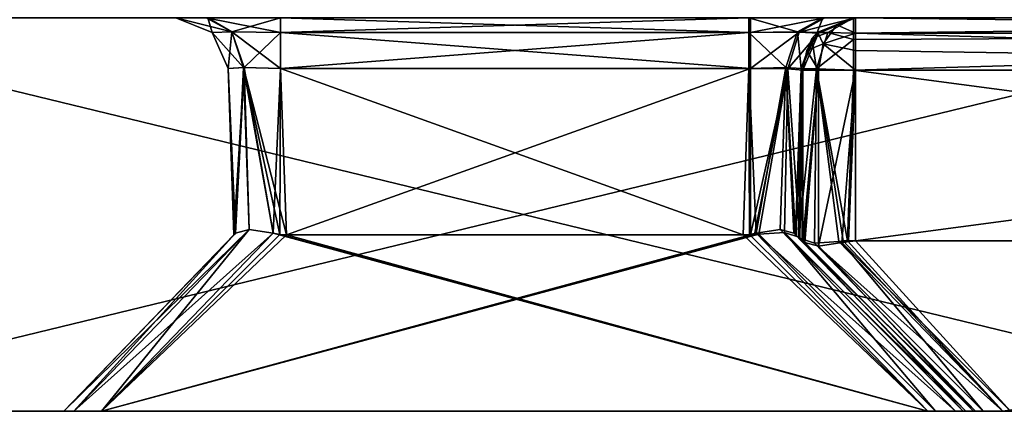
# Model space of a CAD drawing. Header units: millimetres. Extents: x -18.9 to 18.9, y -8.8 to 59.9.
# Tile 43 of 256: x 4.5 to 8.2, y -8.8 to -7.3. Entities that reach past the tile are written whole.
import ezdxf

# ---------------------------------------------------------------- set-up
doc = ezdxf.new("R2010")
doc.units = ezdxf.units.MM
doc.header["$LTSCALE"] = 65.185185
for name, color, linetype in [('3451', 7, 'CONTINUOUS'), ('3452', 7, 'CONTINUOUS'), ('3454', 7, 'CONTINUOUS'), ('3455', 7, 'CONTINUOUS'), ('3456', 7, 'CONTINUOUS'), ('3458', 7, 'CONTINUOUS'), ('3459', 7, 'CONTINUOUS'), ('3469', 7, 'CONTINUOUS'), ('3470', 7, 'CONTINUOUS'), ('3475', 7, 'CONTINUOUS'), ('3476', 7, 'CONTINUOUS'), ('3485', 7, 'CONTINUOUS'), ('3486', 7, 'CONTINUOUS'), ('3487', 7, 'CONTINUOUS'), ('3488', 7, 'CONTINUOUS'), ('3489', 7, 'CONTINUOUS'), ('3494', 7, 'CONTINUOUS'), ('3499', 7, 'CONTINUOUS'), ('3504', 7, 'CONTINUOUS'), ('3513', 7, 'CONTINUOUS'), ('3514', 7, 'CONTINUOUS'), ('3515', 7, 'CONTINUOUS'), ('3516', 7, 'CONTINUOUS'), ('3517', 7, 'CONTINUOUS'), ('3518', 7, 'CONTINUOUS'), ('3519', 7, 'CONTINUOUS'), ('3526', 7, 'CONTINUOUS'), ('3527', 7, 'CONTINUOUS'), ('3528', 7, 'CONTINUOUS'), ('3529', 7, 'CONTINUOUS'), ('3530', 7, 'CONTINUOUS'), ('3531', 7, 'CONTINUOUS'), ('3532', 7, 'CONTINUOUS'), ('3533', 7, 'CONTINUOUS'), ('3534', 7, 'CONTINUOUS'), ('3535', 7, 'CONTINUOUS'), ('3536', 7, 'CONTINUOUS'), ('3537', 7, 'CONTINUOUS'), ('3538', 7, 'CONTINUOUS'), ('3539', 7, 'CONTINUOUS'), ('3543', 7, 'CONTINUOUS'), ('3544', 7, 'CONTINUOUS')]:
    doc.layers.add(name, color=color, linetype=linetype)

msp = doc.modelspace()

# ---------------------------------------------------------------- linework, layer by layer
at = {"layer": '3451', "color": 7, "linetype": 'Continuous'}
for points in [[(14.5169, -8.8, -12.1803), (17.807, -8.8, -6.4814), (-14.5169, -8.8, -12.1803), (14.5169, -8.8, -12.1803)], [(-14.5169, -8.8, -12.1803), (17.807, -8.8, -6.4814), (7.9268, -8.8, -8.1957), (-14.5169, -8.8, -12.1803)], [(-9.4744, -8.8, -16.4114), (14.5169, -8.8, -12.1803), (-14.5169, -8.8, -12.1803), (-9.4744, -8.8, -16.4114)], [(-4.7732, -8.8, -7.3457), (-14.5169, -8.8, -12.1803), (4.6293, -8.8, -8.0518), (-4.7732, -8.8, -7.3457)], [(4.6293, -8.8, -8.0518), (-14.5169, -8.8, -12.1803), (4.6677, -8.8, -8.1568), (4.6293, -8.8, -8.0518)], [(4.6677, -8.8, -8.1568), (-14.5169, -8.8, -12.1803), (4.7732, -8.8, -8.1957), (4.6677, -8.8, -8.1568)], [(4.7732, -8.8, -8.1957), (-14.5169, -8.8, -12.1803), (7.9268, -8.8, -8.1957), (4.7732, -8.8, -8.1957)], [(-9.4744, -8.8, 16.4114), (-14.5169, -8.8, 12.1803), (9.4744, -8.8, 16.4114), (-9.4744, -8.8, 16.4114)], [(9.4744, -8.8, 16.4114), (-14.5169, -8.8, 12.1803), (14.5169, -8.8, 12.1803), (9.4744, -8.8, 16.4114)], [(14.5169, -8.8, 12.1803), (-14.5169, -8.8, 12.1803), (-3.1848, -8.8, 12.0371), (14.5169, -8.8, 12.1803)], [(9.4744, -8.8, -16.4114), (14.5169, -8.8, -12.1803), (-9.4744, -8.8, -16.4114), (9.4744, -8.8, -16.4114)], [(-3.2914, -8.8, -18.6619), (9.4744, -8.8, -16.4114), (-9.4744, -8.8, -16.4114), (-3.2914, -8.8, -18.6619)], [(3.2914, -8.8, 18.6619), (-9.4744, -8.8, 16.4114), (9.4744, -8.8, 16.4114), (3.2914, -8.8, 18.6619)], [(-7.9268, -8.8, 0.9957), (-4.7732, -8.8, 0.9957), (4.6293, -8.8, 1.7018), (-7.9268, -8.8, 0.9957)], [(0, -8.8, 5.3873), (-7.9268, -8.8, 0.9957), (4.7732, -8.8, 1.8457), (0, -8.8, 5.3873)], [(4.7732, -8.8, 1.8457), (-7.9268, -8.8, 0.9957), (4.6682, -8.8, 1.8073), (4.7732, -8.8, 1.8457)], [(4.6682, -8.8, 1.8073), (-7.9268, -8.8, 0.9957), (4.6293, -8.8, 1.7018), (4.6682, -8.8, 1.8073)], [(-4.6682, -8.8, -7.3073), (-4.7732, -8.8, -7.3457), (4.6293, -8.8, -8.0518), (-4.6682, -8.8, -7.3073)], [(-4.7732, -8.8, 0.9957), (-4.6677, -8.8, 0.9568), (4.6293, -8.8, 1.7018), (-4.7732, -8.8, 0.9957)], [(-4.6293, -8.8, -7.2018), (-4.6682, -8.8, -7.3073), (4.6293, -8.8, 1.7018), (-4.6293, -8.8, -7.2018)], [(4.6293, -8.8, 1.7018), (-4.6682, -8.8, -7.3073), (4.6293, -8.8, -8.0518), (4.6293, -8.8, 1.7018)], [(-4.6677, -8.8, 0.9568), (-4.6293, -8.8, 0.8518), (4.6293, -8.8, 1.7018), (-4.6677, -8.8, 0.9568)], [(-4.6293, -8.8, 0.8518), (-4.6293, -8.8, -7.2018), (4.6293, -8.8, 1.7018), (-4.6293, -8.8, 0.8518)], [(3.2914, -8.8, -18.6619), (9.4744, -8.8, -16.4114), (-3.2914, -8.8, -18.6619), (3.2914, -8.8, -18.6619)], [(3.1848, -8.8, 12.0371), (14.5169, -8.8, 12.1803), (-3.1848, -8.8, 12.0371), (3.1848, -8.8, 12.0371)], [(0, -8.8, 5.3873), (17.807, -8.8, 6.4814), (1.2724, -8.8, 5.6404), (0, -8.8, 5.3873)], [(17.807, -8.8, 6.4814), (0, -8.8, 5.3873), (4.7732, -8.8, 1.8457), (17.807, -8.8, 6.4814)], [(1.2724, -8.8, 5.6404), (17.807, -8.8, 6.4814), (2.3511, -8.8, 6.3611), (1.2724, -8.8, 5.6404)], [(2.3511, -8.8, 6.3611), (17.807, -8.8, 6.4814), (3.0719, -8.8, 7.4399), (2.3511, -8.8, 6.3611)], [(17.807, -8.8, 6.4814), (14.5169, -8.8, 12.1803), (3.0719, -8.8, 7.4399), (17.807, -8.8, 6.4814)], [(3.0719, -8.8, 7.4399), (14.5169, -8.8, 12.1803), (3.3249, -8.8, 8.7122), (3.0719, -8.8, 7.4399)], [(3.2877, -8.8, 11.9994), (14.5169, -8.8, 12.1803), (3.1848, -8.8, 12.0371), (3.2877, -8.8, 11.9994)], [(3.3249, -8.8, 11.897), (14.5169, -8.8, 12.1803), (3.2877, -8.8, 11.9994), (3.3249, -8.8, 11.897)], [(14.5169, -8.8, 12.1803), (3.3249, -8.8, 11.897), (3.3249, -8.8, 8.7122), (14.5169, -8.8, 12.1803)], [(7.9561, -8.8, 1.8457), (17.807, -8.8, 6.4814), (4.7732, -8.8, 1.8457), (7.9561, -8.8, 1.8457)], [(7.9268, -8.8, -8.1957), (17.807, -8.8, -6.4814), (8.0318, -8.8, -8.1573), (7.9268, -8.8, -8.1957)], [(8.0612, -8.8, 1.808), (17.807, -8.8, 6.4814), (7.9561, -8.8, 1.8457), (8.0612, -8.8, 1.808)], [(8.0318, -8.8, -8.1573), (17.807, -8.8, -6.4814), (8.0707, -8.8, -8.0518), (8.0318, -8.8, -8.1573)], [(8.1, -8.8, 1.7042), (17.807, -8.8, 6.4814), (8.0612, -8.8, 1.808), (8.1, -8.8, 1.7042)], [(8.0707, -8.8, -8.0518), (17.807, -8.8, -6.4814), (8.0707, -8.8, -5.0689), (8.0707, -8.8, -8.0518)], [(8.0707, -8.8, -5.0689), (17.807, -8.8, -6.4814), (13.2586, -8.8, -4.925), (8.0707, -8.8, -5.0689)], [(8.1081, -8.8, -4.9642), (8.0707, -8.8, -5.0689), (13.2586, -8.8, -4.925), (8.1081, -8.8, -4.9642)], [(18.95, -8.8), (17.807, -8.8, 6.4814), (8.1, -8.8, 1.7042), (18.95, -8.8)], [(8.1, -8.8, -1.2836), (18.95, -8.8), (8.1, -8.8, 1.7042), (8.1, -8.8, -1.2836)], [(18.95, -8.8), (8.1, -8.8, -1.2836), (8.1381, -8.8, -1.3873), (18.95, -8.8)], [(8.2122, -8.8, -4.925), (8.1081, -8.8, -4.9642), (13.2586, -8.8, -4.925), (8.2122, -8.8, -4.925)], [(8.2414, -8.8, -1.425), (18.95, -8.8), (8.1381, -8.8, -1.3873), (8.2414, -8.8, -1.425)]]:
    msp.add_3dface(points, dxfattribs=at)
at = {"layer": '3452', "color": 7, "linetype": 'Continuous'}
for points in [[(7.6204, -8.15, -4.275), (12.55, -8.15, -4.275), (7.6431, -7.5, -4.275), (7.6204, -8.15, -4.275)], [(12.55, -8.15, -4.275), (12.55, -7.5, -4.275), (7.6431, -7.5, -4.275), (12.55, -8.15, -4.275)]]:
    msp.add_3dface(points, dxfattribs=at)
at = {"layer": '3454', "color": 7, "linetype": 'Continuous'}
for points in [[(7.65, -8.15, -2.075), (7.65, -7.5, -2.075), (12.55, -7.5, -2.075), (7.65, -8.15, -2.075)], [(12.55, -8.15, -2.075), (7.65, -8.15, -2.075), (12.55, -7.5, -2.075), (12.55, -8.15, -2.075)]]:
    msp.add_3dface(points, dxfattribs=at)
at = {"layer": '3455', "color": 7, "linetype": 'Continuous'}
for points in [[(7.45, -8.15, 0.9952), (7.45, -7.5, 1.0179), (7.45, -7.5, -1.875), (7.45, -8.15, 0.9952)], [(7.45, -8.15, -1.875), (7.45, -8.15, 0.9952), (7.45, -7.5, -1.875), (7.45, -8.15, -1.875)]]:
    msp.add_3dface(points, dxfattribs=at)
at = {"layer": '3456', "color": 7, "linetype": 'Continuous'}
for points in [[(7.5872, -8.1528, -4.2778), (8.2122, -8.8, -4.925), (7.6037, -8.1507, -4.2757), (7.5872, -8.1528, -4.2778)], [(8.2122, -8.8, -4.925), (7.6204, -8.15, -4.275), (7.6037, -8.1507, -4.2757), (8.2122, -8.8, -4.925)], [(8.2122, -8.8, -4.925), (12.55, -8.15, -4.275), (7.6204, -8.15, -4.275), (8.2122, -8.8, -4.925)], [(8.2122, -8.8, -4.925), (13.2586, -8.8, -4.925), (12.55, -8.15, -4.275), (8.2122, -8.8, -4.925)]]:
    msp.add_3dface(points, dxfattribs=at)
at = {"layer": '3458', "color": 7, "linetype": 'Continuous'}
for points in [[(7.65, -8.15, -2.075), (8.2414, -8.8, -1.425), (7.5982, -8.1568, -2.0682), (7.65, -8.15, -2.075)], [(7.65, -8.15, -2.075), (7.5982, -8.1568, -2.0682), (7.624, -8.1517, -2.0733), (7.65, -8.15, -2.075)], [(8.2414, -8.8, -1.425), (7.65, -8.15, -2.075), (12.55, -8.15, -2.075), (8.2414, -8.8, -1.425)]]:
    msp.add_3dface(points, dxfattribs=at)
at = {"layer": '3459', "color": 7, "linetype": 'Continuous'}
for points in [[(7.447, -8.147, 1.0301), (8.1, -8.8, 1.7042), (7.4377, -8.1377, 1.0647), (7.447, -8.147, 1.0301)], [(7.45, -8.15, 0.9952), (8.1, -8.8, 1.7042), (7.447, -8.147, 1.0301), (7.45, -8.15, 0.9952)], [(8.1, -8.8, -1.2836), (8.1, -8.8, 1.7042), (7.45, -8.15, 0.9952), (8.1, -8.8, -1.2836)], [(8.1, -8.8, -1.2836), (7.45, -8.15, 0.9952), (7.45, -8.15, -1.875), (8.1, -8.8, -1.2836)], [(8.1, -8.8, -1.2836), (7.45, -8.15, -1.875), (7.4517, -8.1517, -1.9011), (8.1, -8.8, -1.2836)], [(7.4568, -8.1568, -1.9268), (8.1, -8.8, -1.2836), (7.4517, -8.1517, -1.9011), (7.4568, -8.1568, -1.9268)]]:
    msp.add_3dface(points, dxfattribs=at)
at = {"layer": '3469', "color": 7, "linetype": 'Continuous'}
for points in [[(9.4744, -8.8, -16.4114), (3.2914, -8.8, -18.6619), (9.4744, -7.3, -16.4114), (9.4744, -8.8, -16.4114)], [(3.2914, -8.8, -18.6619), (3.2914, -7.3, -18.6619), (9.4744, -7.3, -16.4114), (3.2914, -8.8, -18.6619)]]:
    msp.add_3dface(points, dxfattribs=at)
at = {"layer": '3470', "color": 7, "linetype": 'Continuous'}
for points in [[(3.2914, -8.8, 18.6619), (9.4744, -8.8, 16.4114), (3.2914, -7.3, 18.6619), (3.2914, -8.8, 18.6619)], [(9.4744, -8.8, 16.4114), (9.4744, -7.3, 16.4114), (3.2914, -7.3, 18.6619), (9.4744, -8.8, 16.4114)]]:
    msp.add_3dface(points, dxfattribs=at)
at = {"layer": '3475', "color": 7, "linetype": 'Continuous'}
for points in [[(8.1, -8.8, -1.2836), (7.4568, -8.1568, -1.9268), (7.5086, -8.1707, -2.0164), (8.1, -8.8, -1.2836)], [(7.5982, -8.1568, -2.0682), (8.1381, -8.8, -1.3873), (7.5086, -8.1707, -2.0164), (7.5982, -8.1568, -2.0682)], [(8.1381, -8.8, -1.3873), (8.1, -8.8, -1.2836), (7.5086, -8.1707, -2.0164), (8.1381, -8.8, -1.3873)], [(8.2414, -8.8, -1.425), (8.1381, -8.8, -1.3873), (7.5982, -8.1568, -2.0682), (8.2414, -8.8, -1.425)]]:
    msp.add_3dface(points, dxfattribs=at)
at = {"layer": '3476', "color": 7, "linetype": 'Continuous'}
for points in [[(7.45, -8.15, -1.875), (7.45, -7.5, -1.875), (7.5086, -7.5, -2.0164), (7.45, -8.15, -1.875)], [(7.4517, -8.1517, -1.9011), (7.45, -8.15, -1.875), (7.5086, -7.5, -2.0164), (7.4517, -8.1517, -1.9011)], [(7.4568, -8.1568, -1.9268), (7.4517, -8.1517, -1.9011), (7.5086, -7.5, -2.0164), (7.4568, -8.1568, -1.9268)], [(7.5086, -8.1707, -2.0164), (7.4568, -8.1568, -1.9268), (7.5086, -7.5, -2.0164), (7.5086, -8.1707, -2.0164)], [(7.65, -7.5, -2.075), (7.5982, -8.1568, -2.0682), (7.5086, -8.1707, -2.0164), (7.65, -7.5, -2.075)], [(7.65, -7.5, -2.075), (7.5086, -8.1707, -2.0164), (7.5086, -7.5, -2.0164), (7.65, -7.5, -2.075)], [(7.5982, -8.1568, -2.0682), (7.65, -7.5, -2.075), (7.624, -8.1517, -2.0733), (7.5982, -8.1568, -2.0682)], [(7.65, -7.5, -2.075), (7.65, -8.15, -2.075), (7.624, -8.1517, -2.0733), (7.65, -7.5, -2.075)]]:
    msp.add_3dface(points, dxfattribs=at)
at = {"layer": '3485', "color": 7, "linetype": 'Continuous'}
for points in [[(7.2212, -8.1273, -7.5461), (7.2434, -7.493, -7.5683), (5.4566, -7.493, -7.5683), (7.2212, -8.1273, -7.5461)], [(5.4788, -8.1273, -7.5461), (7.2212, -8.1273, -7.5461), (5.4566, -7.493, -7.5683), (5.4788, -8.1273, -7.5461)]]:
    msp.add_3dface(points, dxfattribs=at)
at = {"layer": '3486', "color": 7, "linetype": 'Continuous'}
for points in [[(7.4211, -8.1273, -4.475), (7.4433, -7.493, -4.475), (7.4433, -7.493, -7.3684), (7.4211, -8.1273, -4.475)], [(7.4211, -8.1273, -7.3462), (7.4211, -8.1273, -4.475), (7.4433, -7.493, -7.3684), (7.4211, -8.1273, -7.3462)]]:
    msp.add_3dface(points, dxfattribs=at)
at = {"layer": '3487', "color": 7, "linetype": 'Continuous'}
for points in [[(5.4788, -8.1273, 1.1961), (5.4566, -7.493, 1.2183), (7.25, -7.493, 1.2183), (5.4788, -8.1273, 1.1961)], [(7.25, -8.1273, 1.1961), (5.4788, -8.1273, 1.1961), (7.25, -7.493, 1.2183), (7.25, -8.1273, 1.1961)]]:
    msp.add_3dface(points, dxfattribs=at)
at = {"layer": '3488', "color": 7, "linetype": 'Continuous'}
for points in [[(5.2789, -8.1273, -7.3462), (5.2567, -7.493, -7.3684), (5.2567, -7.493, 1.0184), (5.2789, -8.1273, -7.3462)], [(5.2789, -8.1273, 0.9962), (5.2789, -8.1273, -7.3462), (5.2567, -7.493, 1.0184), (5.2789, -8.1273, 0.9962)]]:
    msp.add_3dface(points, dxfattribs=at)
at = {"layer": '3489', "color": 7, "linetype": 'Continuous'}
for points in [[(4.7732, -8.8, -8.1957), (7.9268, -8.8, -8.1957), (5.4288, -8.121, -7.54), (4.7732, -8.8, -8.1957)], [(5.4288, -8.121, -7.54), (7.9268, -8.8, -8.1957), (5.4537, -8.1257, -7.5446), (5.4288, -8.121, -7.54)], [(7.9268, -8.8, -8.1957), (5.4788, -8.1273, -7.5461), (5.4537, -8.1257, -7.5446), (7.9268, -8.8, -8.1957)], [(7.9268, -8.8, -8.1957), (7.2212, -8.1273, -7.5461), (5.4788, -8.1273, -7.5461), (7.9268, -8.8, -8.1957)], [(7.2212, -8.1273, -7.5461), (7.9268, -8.8, -8.1957), (7.2463, -8.1257, -7.5446), (7.2212, -8.1273, -7.5461)], [(7.2463, -8.1257, -7.5446), (7.9268, -8.8, -8.1957), (7.2712, -8.121, -7.54), (7.2463, -8.1257, -7.5446)]]:
    msp.add_3dface(points, dxfattribs=at)
at = {"layer": '3494', "color": 7, "linetype": 'Continuous'}
for points in [[(5.2789, -8.1273, 0.9962), (5.2567, -7.493, 1.0184), (5.3178, -7.4901, 1.1624), (5.2789, -8.1273, 0.9962)], [(5.2804, -8.1257, 1.0213), (5.2789, -8.1273, 0.9962), (5.3178, -7.4901, 1.1624), (5.2804, -8.1257, 1.0213)], [(5.285, -8.121, 1.0462), (5.2804, -8.1257, 1.0213), (5.3178, -7.4901, 1.1624), (5.285, -8.121, 1.0462)], [(5.3363, -8.1075, 1.1378), (5.285, -8.121, 1.0462), (5.3178, -7.4901, 1.1624), (5.3363, -8.1075, 1.1378)], [(5.4566, -7.493, 1.2183), (5.4288, -8.121, 1.19), (5.3178, -7.4901, 1.1624), (5.4566, -7.493, 1.2183)], [(5.4288, -8.121, 1.19), (5.3363, -8.1075, 1.1378), (5.3178, -7.4901, 1.1624), (5.4288, -8.121, 1.19)], [(5.4566, -7.493, 1.2183), (5.4537, -8.1257, 1.1946), (5.4288, -8.121, 1.19), (5.4566, -7.493, 1.2183)], [(5.4566, -7.493, 1.2183), (5.4788, -8.1273, 1.1961), (5.4537, -8.1257, 1.1946), (5.4566, -7.493, 1.2183)]]:
    msp.add_3dface(points, dxfattribs=at)
at = {"layer": '3499', "color": 7, "linetype": 'Continuous'}
for points in [[(7.2434, -7.493, -7.5683), (7.2212, -8.1273, -7.5461), (7.2463, -8.1257, -7.5446), (7.2434, -7.493, -7.5683)], [(7.2434, -7.493, -7.5683), (7.2712, -8.121, -7.54), (7.3844, -7.4901, -7.5102), (7.2434, -7.493, -7.5683)], [(7.2434, -7.493, -7.5683), (7.2463, -8.1257, -7.5446), (7.2712, -8.121, -7.54), (7.2434, -7.493, -7.5683)], [(7.2712, -8.121, -7.54), (7.3633, -8.1075, -7.4883), (7.3844, -7.4901, -7.5102), (7.2712, -8.121, -7.54)], [(7.3633, -8.1075, -7.4883), (7.415, -8.121, -7.3962), (7.3844, -7.4901, -7.5102), (7.3633, -8.1075, -7.4883)], [(7.4211, -8.1273, -7.3462), (7.4433, -7.493, -7.3684), (7.3844, -7.4901, -7.5102), (7.4211, -8.1273, -7.3462)], [(7.4196, -8.1257, -7.3713), (7.4211, -8.1273, -7.3462), (7.3844, -7.4901, -7.5102), (7.4196, -8.1257, -7.3713)], [(7.415, -8.121, -7.3962), (7.4196, -8.1257, -7.3713), (7.3844, -7.4901, -7.5102), (7.415, -8.121, -7.3962)]]:
    msp.add_3dface(points, dxfattribs=at)
at = {"layer": '3504', "color": 7, "linetype": 'Continuous'}
for points in [[(5.2567, -7.493, -7.3684), (5.285, -8.121, -7.3962), (5.3148, -7.4901, -7.5094), (5.2567, -7.493, -7.3684)], [(5.2567, -7.493, -7.3684), (5.2789, -8.1273, -7.3462), (5.2804, -8.1257, -7.3713), (5.2567, -7.493, -7.3684)], [(5.2567, -7.493, -7.3684), (5.2804, -8.1257, -7.3713), (5.285, -8.121, -7.3962), (5.2567, -7.493, -7.3684)], [(5.285, -8.121, -7.3962), (5.3367, -8.1075, -7.4883), (5.3148, -7.4901, -7.5094), (5.285, -8.121, -7.3962)], [(5.4788, -8.1273, -7.5461), (5.4566, -7.493, -7.5683), (5.3148, -7.4901, -7.5094), (5.4788, -8.1273, -7.5461)], [(5.4537, -8.1257, -7.5446), (5.4788, -8.1273, -7.5461), (5.3148, -7.4901, -7.5094), (5.4537, -8.1257, -7.5446)], [(5.4288, -8.121, -7.54), (5.4537, -8.1257, -7.5446), (5.3148, -7.4901, -7.5094), (5.4288, -8.121, -7.54)], [(5.3367, -8.1075, -7.4883), (5.4288, -8.121, -7.54), (5.3148, -7.4901, -7.5094), (5.3367, -8.1075, -7.4883)]]:
    msp.add_3dface(points, dxfattribs=at)
at = {"layer": '3513', "color": 7, "linetype": 'Continuous'}
for points in [[(7.2434, -7.3, -7.7681), (5.4566, -7.3, -7.7681), (5.4566, -7.3561, -7.6292), (7.2434, -7.3, -7.7681)], [(7.2434, -7.3, -7.7681), (5.4566, -7.3561, -7.6292), (7.2434, -7.3561, -7.6292), (7.2434, -7.3, -7.7681)], [(5.4566, -7.493, -7.5683), (7.2434, -7.493, -7.5683), (7.2434, -7.3561, -7.6292), (5.4566, -7.493, -7.5683)], [(5.4566, -7.3561, -7.6292), (5.4566, -7.493, -7.5683), (7.2434, -7.3561, -7.6292), (5.4566, -7.3561, -7.6292)]]:
    msp.add_3dface(points, dxfattribs=at)
at = {"layer": '3514', "color": 7, "linetype": 'Continuous'}
for points in [[(7.5254, -7.3, -7.6519), (7.2434, -7.3, -7.7681), (7.4293, -7.3542, -7.5543), (7.5254, -7.3, -7.6519)], [(7.2434, -7.3, -7.7681), (7.2434, -7.3561, -7.6292), (7.4293, -7.3542, -7.5543), (7.2434, -7.3, -7.7681)], [(7.5042, -7.3561, -7.3684), (7.5254, -7.3, -7.6519), (7.4293, -7.3542, -7.5543), (7.5042, -7.3561, -7.3684)], [(7.6431, -7.3, -7.3684), (7.5254, -7.3, -7.6519), (7.5042, -7.3561, -7.3684), (7.6431, -7.3, -7.3684)], [(7.2434, -7.3561, -7.6292), (7.3844, -7.4901, -7.5102), (7.4293, -7.3542, -7.5543), (7.2434, -7.3561, -7.6292)], [(7.2434, -7.493, -7.5683), (7.3844, -7.4901, -7.5102), (7.2434, -7.3561, -7.6292), (7.2434, -7.493, -7.5683)], [(7.3844, -7.4901, -7.5102), (7.4433, -7.493, -7.3684), (7.4293, -7.3542, -7.5543), (7.3844, -7.4901, -7.5102)], [(7.4433, -7.493, -7.3684), (7.5042, -7.3561, -7.3684), (7.4293, -7.3542, -7.5543), (7.4433, -7.493, -7.3684)]]:
    msp.add_3dface(points, dxfattribs=at)
at = {"layer": '3515', "color": 7, "linetype": 'Continuous'}
for points in [[(7.5037, -7.3566, -4.475), (7.6431, -7.3, -4.475), (7.5042, -7.3561, -7.3684), (7.5037, -7.3566, -4.475)], [(7.6431, -7.3, -4.475), (7.6431, -7.3, -7.3684), (7.5042, -7.3561, -7.3684), (7.6431, -7.3, -4.475)], [(7.4433, -7.493, -7.3684), (7.5037, -7.3566, -4.475), (7.5042, -7.3561, -7.3684), (7.4433, -7.493, -7.3684)], [(7.4433, -7.493, -7.3684), (7.484, -7.3788, -4.475), (7.5037, -7.3566, -4.475), (7.4433, -7.493, -7.3684)], [(7.4433, -7.493, -7.3684), (7.4433, -7.493, -4.475), (7.484, -7.3788, -4.475), (7.4433, -7.493, -7.3684)]]:
    msp.add_3dface(points, dxfattribs=at)
at = {"layer": '3516', "color": 7, "linetype": 'Continuous'}
for points in [[(5.4566, -7.3, 1.4181), (7.25, -7.3, 1.4181), (7.25, -7.3561, 1.2792), (5.4566, -7.3, 1.4181)], [(5.4566, -7.3561, 1.2792), (5.4566, -7.3, 1.4181), (7.25, -7.3561, 1.2792), (5.4566, -7.3561, 1.2792)], [(7.25, -7.493, 1.2183), (5.4566, -7.493, 1.2183), (5.4566, -7.3561, 1.2792), (7.25, -7.493, 1.2183)], [(7.25, -7.493, 1.2183), (5.4566, -7.3561, 1.2792), (7.25, -7.3561, 1.2792), (7.25, -7.493, 1.2183)]]:
    msp.add_3dface(points, dxfattribs=at)
at = {"layer": '3517', "color": 7, "linetype": 'Continuous'}
for points in [[(5.0569, -7.3, 1.0184), (5.179, -7.3, 1.3062), (5.1958, -7.3561, 1.0184), (5.0569, -7.3, 1.0184)], [(5.179, -7.3, 1.3062), (5.4566, -7.3, 1.4181), (5.2707, -7.3542, 1.2043), (5.179, -7.3, 1.3062)], [(5.1958, -7.3561, 1.0184), (5.179, -7.3, 1.3062), (5.2707, -7.3542, 1.2043), (5.1958, -7.3561, 1.0184)], [(5.4566, -7.3, 1.4181), (5.4566, -7.3561, 1.2792), (5.2707, -7.3542, 1.2043), (5.4566, -7.3, 1.4181)], [(5.2567, -7.493, 1.0184), (5.1958, -7.3561, 1.0184), (5.2707, -7.3542, 1.2043), (5.2567, -7.493, 1.0184)], [(5.3178, -7.4901, 1.1624), (5.2567, -7.493, 1.0184), (5.2707, -7.3542, 1.2043), (5.3178, -7.4901, 1.1624)], [(5.4566, -7.3561, 1.2792), (5.3178, -7.4901, 1.1624), (5.2707, -7.3542, 1.2043), (5.4566, -7.3561, 1.2792)], [(5.4566, -7.493, 1.2183), (5.3178, -7.4901, 1.1624), (5.4566, -7.3561, 1.2792), (5.4566, -7.493, 1.2183)]]:
    msp.add_3dface(points, dxfattribs=at)
at = {"layer": '3518', "color": 7, "linetype": 'Continuous'}
for points in [[(5.0569, -7.3, -7.3684), (5.0569, -7.3, 1.0184), (5.1958, -7.3561, 1.0184), (5.0569, -7.3, -7.3684)], [(5.1958, -7.3561, -7.3684), (5.0569, -7.3, -7.3684), (5.1958, -7.3561, 1.0184), (5.1958, -7.3561, -7.3684)], [(5.2567, -7.493, 1.0184), (5.2567, -7.493, -7.3684), (5.1958, -7.3561, -7.3684), (5.2567, -7.493, 1.0184)], [(5.2567, -7.493, 1.0184), (5.1958, -7.3561, -7.3684), (5.1958, -7.3561, 1.0184), (5.2567, -7.493, 1.0184)]]:
    msp.add_3dface(points, dxfattribs=at)
at = {"layer": '3519', "color": 7, "linetype": 'Continuous'}
for points in [[(5.1731, -7.3, -7.6504), (5.0569, -7.3, -7.3684), (5.2707, -7.3542, -7.5543), (5.1731, -7.3, -7.6504)], [(5.0569, -7.3, -7.3684), (5.1958, -7.3561, -7.3684), (5.2707, -7.3542, -7.5543), (5.0569, -7.3, -7.3684)], [(5.4566, -7.3, -7.7681), (5.1731, -7.3, -7.6504), (5.4566, -7.3561, -7.6292), (5.4566, -7.3, -7.7681)], [(5.1731, -7.3, -7.6504), (5.2707, -7.3542, -7.5543), (5.4566, -7.3561, -7.6292), (5.1731, -7.3, -7.6504)], [(5.1958, -7.3561, -7.3684), (5.3148, -7.4901, -7.5094), (5.2707, -7.3542, -7.5543), (5.1958, -7.3561, -7.3684)], [(5.2567, -7.493, -7.3684), (5.3148, -7.4901, -7.5094), (5.1958, -7.3561, -7.3684), (5.2567, -7.493, -7.3684)], [(5.3148, -7.4901, -7.5094), (5.4566, -7.493, -7.5683), (5.2707, -7.3542, -7.5543), (5.3148, -7.4901, -7.5094)], [(5.2707, -7.3542, -7.5543), (5.4566, -7.493, -7.5683), (5.4566, -7.3561, -7.6292), (5.2707, -7.3542, -7.5543)]]:
    msp.add_3dface(points, dxfattribs=at)
at = {"layer": '3526', "color": 7, "linetype": 'Continuous'}
for points in [[(8.0707, -8.8, -8.0518), (8.0707, -8.8, -5.0689), (7.415, -8.121, -7.3962), (8.0707, -8.8, -8.0518)], [(7.415, -8.121, -7.3962), (8.0707, -8.8, -5.0689), (7.4196, -8.1257, -7.3713), (7.415, -8.121, -7.3962)], [(8.0707, -8.8, -5.0689), (7.4211, -8.1273, -7.3462), (7.4196, -8.1257, -7.3713), (8.0707, -8.8, -5.0689)], [(8.0707, -8.8, -5.0689), (7.4211, -8.1273, -4.475), (7.4211, -8.1273, -7.3462), (8.0707, -8.8, -5.0689)], [(7.4211, -8.1273, -4.475), (8.0707, -8.8, -5.0689), (7.4323, -8.1389, -4.4078), (7.4211, -8.1273, -4.475)], [(7.4211, -8.1273, -4.475), (7.4323, -8.1389, -4.4078), (7.4239, -8.1303, -4.4409), (7.4211, -8.1273, -4.475)]]:
    msp.add_3dface(points, dxfattribs=at)
at = {"layer": '3527', "color": 7, "linetype": 'Continuous'}
for points in [[(5.285, -8.121, 1.0462), (4.6293, -8.8, 1.7018), (5.2804, -8.1257, 1.0213), (5.285, -8.121, 1.0462)], [(5.2804, -8.1257, -7.3713), (4.6293, -8.8, -8.0518), (5.285, -8.121, -7.3962), (5.2804, -8.1257, -7.3713)], [(4.6293, -8.8, 1.7018), (4.6293, -8.8, -8.0518), (5.2804, -8.1257, 1.0213), (4.6293, -8.8, 1.7018)], [(5.2789, -8.1273, -7.3462), (4.6293, -8.8, -8.0518), (5.2804, -8.1257, -7.3713), (5.2789, -8.1273, -7.3462)], [(4.6293, -8.8, -8.0518), (5.2789, -8.1273, 0.9962), (5.2804, -8.1257, 1.0213), (4.6293, -8.8, -8.0518)], [(4.6293, -8.8, -8.0518), (5.2789, -8.1273, -7.3462), (5.2789, -8.1273, 0.9962), (4.6293, -8.8, -8.0518)]]:
    msp.add_3dface(points, dxfattribs=at)
at = {"layer": '3528', "color": 7, "linetype": 'Continuous'}
for points in [[(5.4537, -8.1257, 1.1946), (4.7732, -8.8, 1.8457), (5.4288, -8.121, 1.19), (5.4537, -8.1257, 1.1946)], [(7.9561, -8.8, 1.8457), (4.7732, -8.8, 1.8457), (7.281, -8.1249, 1.1938), (7.9561, -8.8, 1.8457)], [(7.281, -8.1249, 1.1938), (4.7732, -8.8, 1.8457), (7.2655, -8.1267, 1.1955), (7.281, -8.1249, 1.1938)], [(5.4788, -8.1273, 1.1961), (4.7732, -8.8, 1.8457), (5.4537, -8.1257, 1.1946), (5.4788, -8.1273, 1.1961)], [(4.7732, -8.8, 1.8457), (7.25, -8.1273, 1.1961), (7.2655, -8.1267, 1.1955), (4.7732, -8.8, 1.8457)], [(4.7732, -8.8, 1.8457), (5.4788, -8.1273, 1.1961), (7.25, -8.1273, 1.1961), (4.7732, -8.8, 1.8457)]]:
    msp.add_3dface(points, dxfattribs=at)
at = {"layer": '3529', "color": 7, "linetype": 'Continuous'}
for points in [[(7.25, -8.1273, 1.1961), (7.25, -7.493, 1.2183), (7.3918, -7.4951, 1.1592), (7.25, -8.1273, 1.1961)], [(7.2655, -8.1267, 1.1955), (7.25, -8.1273, 1.1961), (7.3918, -7.4951, 1.1592), (7.2655, -8.1267, 1.1955)], [(7.281, -8.1249, 1.1938), (7.2655, -8.1267, 1.1955), (7.3918, -7.4951, 1.1592), (7.281, -8.1249, 1.1938)], [(7.3794, -8.1181, 1.1489), (7.281, -8.1249, 1.1938), (7.3918, -7.4951, 1.1592), (7.3794, -8.1181, 1.1489)], [(7.4377, -8.1377, 1.0647), (7.3794, -8.1181, 1.1489), (7.3918, -7.4951, 1.1592), (7.4377, -8.1377, 1.0647)], [(7.45, -7.5, 1.0179), (7.4377, -8.1377, 1.0647), (7.3918, -7.4951, 1.1592), (7.45, -7.5, 1.0179)], [(7.45, -7.5, 1.0179), (7.447, -8.147, 1.0301), (7.4377, -8.1377, 1.0647), (7.45, -7.5, 1.0179)], [(7.45, -7.5, 1.0179), (7.45, -8.15, 0.9952), (7.447, -8.147, 1.0301), (7.45, -7.5, 1.0179)]]:
    msp.add_3dface(points, dxfattribs=at)
at = {"layer": '3530', "color": 7, "linetype": 'Continuous'}
for points in [[(7.9561, -8.8, 1.8457), (7.281, -8.1249, 1.1938), (7.3794, -8.1181, 1.1489), (7.9561, -8.8, 1.8457)], [(8.0612, -8.8, 1.808), (7.9561, -8.8, 1.8457), (7.3794, -8.1181, 1.1489), (8.0612, -8.8, 1.808)], [(7.4377, -8.1377, 1.0647), (8.0612, -8.8, 1.808), (7.3794, -8.1181, 1.1489), (7.4377, -8.1377, 1.0647)], [(8.1, -8.8, 1.7042), (8.0612, -8.8, 1.808), (7.4377, -8.1377, 1.0647), (8.1, -8.8, 1.7042)]]:
    msp.add_3dface(points, dxfattribs=at)
at = {"layer": '3531', "color": 7, "linetype": 'Continuous'}
for points in [[(4.6682, -8.8, 1.8073), (4.6293, -8.8, 1.7018), (5.3363, -8.1075, 1.1378), (4.6682, -8.8, 1.8073)], [(4.6293, -8.8, 1.7018), (5.285, -8.121, 1.0462), (5.3363, -8.1075, 1.1378), (4.6293, -8.8, 1.7018)], [(5.4288, -8.121, 1.19), (4.6682, -8.8, 1.8073), (5.3363, -8.1075, 1.1378), (5.4288, -8.121, 1.19)], [(4.7732, -8.8, 1.8457), (4.6682, -8.8, 1.8073), (5.4288, -8.121, 1.19), (4.7732, -8.8, 1.8457)]]:
    msp.add_3dface(points, dxfattribs=at)
at = {"layer": '3532', "color": 7, "linetype": 'Continuous'}
for points in [[(7.2712, -8.121, -7.54), (8.0318, -8.8, -8.1573), (7.3633, -8.1075, -7.4883), (7.2712, -8.121, -7.54)], [(8.0318, -8.8, -8.1573), (8.0707, -8.8, -8.0518), (7.3633, -8.1075, -7.4883), (8.0318, -8.8, -8.1573)], [(8.0707, -8.8, -8.0518), (7.415, -8.121, -7.3962), (7.3633, -8.1075, -7.4883), (8.0707, -8.8, -8.0518)], [(7.9268, -8.8, -8.1957), (8.0318, -8.8, -8.1573), (7.2712, -8.121, -7.54), (7.9268, -8.8, -8.1957)]]:
    msp.add_3dface(points, dxfattribs=at)
at = {"layer": '3533', "color": 7, "linetype": 'Continuous'}
for points in [[(4.6677, -8.8, -8.1568), (4.7732, -8.8, -8.1957), (5.3367, -8.1075, -7.4883), (4.6677, -8.8, -8.1568)], [(5.285, -8.121, -7.3962), (4.6677, -8.8, -8.1568), (5.3367, -8.1075, -7.4883), (5.285, -8.121, -7.3962)], [(4.7732, -8.8, -8.1957), (5.4288, -8.121, -7.54), (5.3367, -8.1075, -7.4883), (4.7732, -8.8, -8.1957)], [(4.6293, -8.8, -8.0518), (4.6677, -8.8, -8.1568), (5.285, -8.121, -7.3962), (4.6293, -8.8, -8.0518)]]:
    msp.add_3dface(points, dxfattribs=at)
at = {"layer": '3534', "color": 7, "linetype": 'Continuous'}
for points in [[(7.65, -7.3, 1.0179), (7.65, -7.3, -1.875), (7.508, -7.3592, -1.875), (7.65, -7.3, 1.0179)], [(7.5086, -7.3586, 1.0179), (7.65, -7.3, 1.0179), (7.508, -7.3592, -1.875), (7.5086, -7.3586, 1.0179)], [(7.45, -7.5, -1.875), (7.45, -7.5, 1.0179), (7.5086, -7.3586, 1.0179), (7.45, -7.5, -1.875)], [(7.45, -7.5, -1.875), (7.5086, -7.3586, 1.0179), (7.4648, -7.4246, -1.875), (7.45, -7.5, -1.875)], [(7.4648, -7.4246, -1.875), (7.5086, -7.3586, 1.0179), (7.508, -7.3592, -1.875), (7.4648, -7.4246, -1.875)]]:
    msp.add_3dface(points, dxfattribs=at)
at = {"layer": '3535', "color": 7, "linetype": 'Continuous'}
for points in [[(7.25, -7.3, 1.4181), (7.5337, -7.3, 1.3003), (7.25, -7.3561, 1.2792), (7.25, -7.3, 1.4181)], [(7.25, -7.3561, 1.2792), (7.5337, -7.3, 1.3003), (7.4353, -7.3551, 1.2034), (7.25, -7.3561, 1.2792)], [(7.5337, -7.3, 1.3003), (7.65, -7.3, 1.0179), (7.4353, -7.3551, 1.2034), (7.5337, -7.3, 1.3003)], [(7.65, -7.3, 1.0179), (7.5086, -7.3586, 1.0179), (7.4353, -7.3551, 1.2034), (7.65, -7.3, 1.0179)], [(7.3918, -7.4951, 1.1592), (7.25, -7.493, 1.2183), (7.4353, -7.3551, 1.2034), (7.3918, -7.4951, 1.1592)], [(7.25, -7.493, 1.2183), (7.25, -7.3561, 1.2792), (7.4353, -7.3551, 1.2034), (7.25, -7.493, 1.2183)], [(7.5086, -7.3586, 1.0179), (7.3918, -7.4951, 1.1592), (7.4353, -7.3551, 1.2034), (7.5086, -7.3586, 1.0179)], [(7.45, -7.5, 1.0179), (7.3918, -7.4951, 1.1592), (7.5086, -7.3586, 1.0179), (7.45, -7.5, 1.0179)]]:
    msp.add_3dface(points, dxfattribs=at)
at = {"layer": '3536', "color": 7, "linetype": 'Continuous'}
for points in [[(8.0707, -8.8, -5.0689), (8.1081, -8.8, -4.9642), (7.4323, -8.1389, -4.4078), (8.0707, -8.8, -5.0689)], [(7.4323, -8.1389, -4.4078), (8.1081, -8.8, -4.9642), (7.4934, -8.1596, -4.3202), (7.4323, -8.1389, -4.4078)], [(8.2122, -8.8, -4.925), (7.5872, -8.1528, -4.2778), (7.4934, -8.1596, -4.3202), (8.2122, -8.8, -4.925)], [(8.1081, -8.8, -4.9642), (8.2122, -8.8, -4.925), (7.4934, -8.1596, -4.3202), (8.1081, -8.8, -4.9642)]]:
    msp.add_3dface(points, dxfattribs=at)
at = {"layer": '3537', "color": 7, "linetype": 'Continuous'}
for points in [[(7.4433, -7.493, -4.475), (7.4211, -8.1273, -4.475), (7.4239, -8.1303, -4.4409), (7.4433, -7.493, -4.475)], [(7.4323, -8.1389, -4.4078), (7.4433, -7.493, -4.475), (7.4239, -8.1303, -4.4409), (7.4323, -8.1389, -4.4078)], [(7.4433, -7.493, -4.475), (7.4323, -8.1389, -4.4078), (7.5018, -7.4951, -4.3336), (7.4433, -7.493, -4.475)], [(7.4323, -8.1389, -4.4078), (7.4934, -8.1596, -4.3202), (7.5018, -7.4951, -4.3336), (7.4323, -8.1389, -4.4078)], [(7.4934, -8.1596, -4.3202), (7.5872, -8.1528, -4.2778), (7.5018, -7.4951, -4.3336), (7.4934, -8.1596, -4.3202)], [(7.6204, -8.15, -4.275), (7.6431, -7.5, -4.275), (7.5018, -7.4951, -4.3336), (7.6204, -8.15, -4.275)], [(7.6037, -8.1507, -4.2757), (7.6204, -8.15, -4.275), (7.5018, -7.4951, -4.3336), (7.6037, -8.1507, -4.2757)], [(7.5872, -8.1528, -4.2778), (7.6037, -8.1507, -4.2757), (7.5018, -7.4951, -4.3336), (7.5872, -8.1528, -4.2778)]]:
    msp.add_3dface(points, dxfattribs=at)
at = {"layer": '3538', "color": 7, "linetype": 'Continuous'}
for points in [[(7.5451, -7.3568, -4.3755), (7.6431, -7.3, -4.475), (7.5037, -7.3566, -4.475), (7.5451, -7.3568, -4.3755)], [(7.6431, -7.3591, -4.333), (7.6431, -7.3, -4.475), (7.5451, -7.3568, -4.3755), (7.6431, -7.3591, -4.333)], [(7.484, -7.3788, -4.475), (7.5451, -7.3568, -4.3755), (7.5037, -7.3566, -4.475), (7.484, -7.3788, -4.475)], [(7.484, -7.3788, -4.475), (7.5018, -7.4951, -4.3336), (7.5451, -7.3568, -4.3755), (7.484, -7.3788, -4.475)], [(7.5018, -7.4951, -4.3336), (7.6431, -7.3824, -4.3132), (7.5451, -7.3568, -4.3755), (7.5018, -7.4951, -4.3336)], [(7.6431, -7.3824, -4.3132), (7.6431, -7.3591, -4.333), (7.5451, -7.3568, -4.3755), (7.6431, -7.3824, -4.3132)], [(7.4433, -7.493, -4.475), (7.5018, -7.4951, -4.3336), (7.484, -7.3788, -4.475), (7.4433, -7.493, -4.475)], [(7.5018, -7.4951, -4.3336), (7.6431, -7.5, -4.275), (7.6431, -7.3824, -4.3132), (7.5018, -7.4951, -4.3336)]]:
    msp.add_3dface(points, dxfattribs=at)
at = {"layer": '3539', "color": 7, "linetype": 'Continuous'}
for points in [[(12.55, -7.3, -4.475), (7.6431, -7.3, -4.475), (7.6431, -7.3591, -4.333), (12.55, -7.3, -4.475)], [(12.55, -7.3586, -4.3336), (12.55, -7.3, -4.475), (7.6431, -7.3591, -4.333), (12.55, -7.3586, -4.3336)], [(7.6431, -7.5, -4.275), (12.55, -7.5, -4.275), (12.55, -7.3586, -4.3336), (7.6431, -7.5, -4.275)], [(7.6431, -7.5, -4.275), (12.55, -7.3586, -4.3336), (7.6431, -7.3824, -4.3132), (7.6431, -7.5, -4.275)], [(7.6431, -7.3824, -4.3132), (12.55, -7.3586, -4.3336), (7.6431, -7.3591, -4.333), (7.6431, -7.3824, -4.3132)]]:
    msp.add_3dface(points, dxfattribs=at)
at = {"layer": '3543', "color": 7, "linetype": 'Continuous'}
for points in [[(7.65, -7.3, -1.875), (12.55, -7.3, -1.875), (12.55, -7.3586, -2.0164), (7.65, -7.3, -1.875)], [(7.65, -7.3591, -2.017), (7.65, -7.3, -1.875), (12.55, -7.3586, -2.0164), (7.65, -7.3591, -2.017)], [(12.55, -7.5, -2.075), (7.65, -7.3591, -2.017), (12.55, -7.3586, -2.0164), (12.55, -7.5, -2.075)], [(12.55, -7.5, -2.075), (7.65, -7.4246, -2.0602), (7.65, -7.3591, -2.017), (12.55, -7.5, -2.075)], [(12.55, -7.5, -2.075), (7.65, -7.5, -2.075), (7.65, -7.4246, -2.0602), (12.55, -7.5, -2.075)]]:
    msp.add_3dface(points, dxfattribs=at)
at = {"layer": '3544', "color": 7, "linetype": 'Continuous'}
for points in [[(7.508, -7.3592, -1.875), (7.65, -7.3, -1.875), (7.5793, -7.3268, -1.9457), (7.508, -7.3592, -1.875)], [(7.5793, -7.3268, -1.9457), (7.65, -7.3, -1.875), (7.65, -7.3591, -2.017), (7.5793, -7.3268, -1.9457)], [(7.4648, -7.4246, -1.875), (7.508, -7.3592, -1.875), (7.5275, -7.4, -1.9975), (7.4648, -7.4246, -1.875)], [(7.5275, -7.4, -1.9975), (7.508, -7.3592, -1.875), (7.5793, -7.3268, -1.9457), (7.5275, -7.4, -1.9975)], [(7.5275, -7.4, -1.9975), (7.5793, -7.3268, -1.9457), (7.65, -7.3591, -2.017), (7.5275, -7.4, -1.9975)], [(7.65, -7.4246, -2.0602), (7.5275, -7.4, -1.9975), (7.65, -7.3591, -2.017), (7.65, -7.4246, -2.0602)], [(7.5086, -7.5, -2.0164), (7.4648, -7.4246, -1.875), (7.5275, -7.4, -1.9975), (7.5086, -7.5, -2.0164)], [(7.65, -7.5, -2.075), (7.5086, -7.5, -2.0164), (7.5275, -7.4, -1.9975), (7.65, -7.5, -2.075)], [(7.65, -7.5, -2.075), (7.5275, -7.4, -1.9975), (7.65, -7.4246, -2.0602), (7.65, -7.5, -2.075)], [(7.5086, -7.5, -2.0164), (7.45, -7.5, -1.875), (7.4648, -7.4246, -1.875), (7.5086, -7.5, -2.0164)]]:
    msp.add_3dface(points, dxfattribs=at)

doc.saveas('drawing.dxf')
